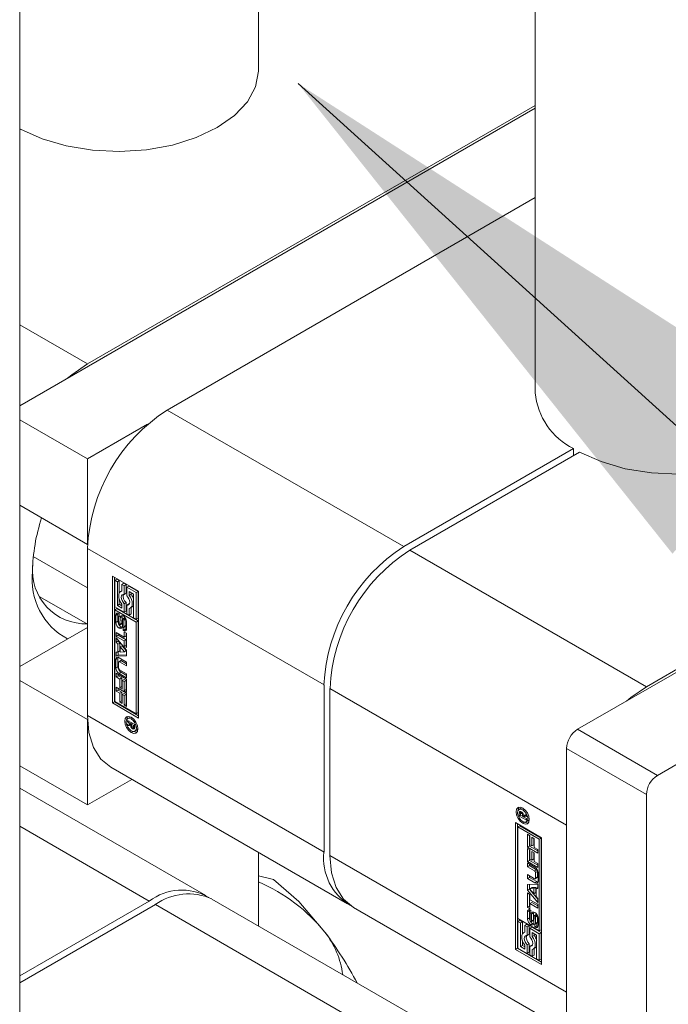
# Model space of a CAD drawing. Header units: millimetres. Extents: x 450 to 25135, y 150 to 17673.
# Tile 18 of 256: x 4057 to 4172, y 2350 to 2524. Entities that reach past the tile are written whole.
import ezdxf

# ---------------------------------------------------------------- set-up
doc = ezdxf.new("R2010")
doc.units = ezdxf.units.MM
doc.linetypes.add('SLD-Continua', pattern=[0])
doc.layers.add('COTAS', color=1, linetype='SLD-Continua')
doc.styles.get("Standard").update_dxf_attribs({"font": 'ARIALN.TTF'})
doc.dimstyles.new('SLDDIMSTYLE0', dxfattribs={"dimtxt": 0.18, "dimasz": 105, "dimexe": 0, "dimexo": 0.0625, "dimgap": 0, "dimtad": 0, "dimtih": 1, "dimtoh": 1, "dimdec": 0, "dimrnd": 1e-09, "dimzin": 0, "dimdsep": 46, "dimtxsty": 'Standard', "dimsah": 1, "dimcen": 0.09, "dimadec": 0, "dimazin": 0, "dimtfac": 105, "dimtdec": 0, "dimtofl": 0, "dimtmove": 0, "dimatfit": 3, "dimfxl": 1, "dimfrac": 2, "dimtolj": 1, "dimtzin": 0, "dimarcsym": 0})

msp = doc.modelspace()

# ---------------------------------------------------------------- linework, layer by layer
at = {"color": 7, "linetype": 'SLD-Continua', "lineweight": 18, "ltscale": 30}
for p, q in [((4148.7, 4921.57), (4148.7, 2458.29)), ((4099.71, 2515.44), (4099.71, 4893.29)), ((4057.41, 2332.77), (4057.41, 4868.87)), ((4099.71, 2363.88), (4099.71, 2376.88))]:
    msp.add_line(p, q, dxfattribs=at)
at = {"layer": 'COTAS', "linetype": 'SLD-Continua', "lineweight": 18, "ltscale": 30}
for p, q in [((4148.7, 2508.66), (4057.41, 2455.96)), ((4148.7, 2509.17), (4069.4, 2463.4)), ((4057.57, 2504.94), (4057.41, 2504.84)), ((4148.7, 2492.85), (4083.55, 2455.23)), ((4069.4, 2463.4), (4057.41, 2470.32)), ((4276.06, 2467.89), (4156.2, 2398.7)), ((4263.86, 2461.36), (4168.4, 2406.25)), ((4290.2, 2459.72), (4170.34, 2390.53)), ((4083.55, 2455.23), (4125.44, 2431.05)), ((4057.41, 2453.48), (4069.4, 2446.56)), ((4069.4, 2446.56), (4080.04, 2452.7)), ((4125.44, 2431.05), (4155.5, 2448.4)), ((4156.56, 2447.79), (4126.5, 2430.43)), ((4155.5, 2447.17), (4155.5, 2448.4)), ((4069.4, 2431.45), (4069.4, 2446.56)), ((4057.41, 2438.38), (4069.4, 2431.45)), ((4069.42, 2431.46), (4069.4, 2431.45)), ((4069.4, 2430.74), (4111.3, 2406.55)), ((4069.4, 2430.74), (4069.4, 2401.14)), ((4168.4, 2406.25), (4126.5, 2430.43)), ((4059.82, 2429.31), (4069.4, 2423.77)), ((4073.82, 2425.84), (4078.47, 2423.16)), ((4073.82, 2403.38), (4073.82, 2425.84)), ((4074.18, 2425.63), (4074.18, 2403.59)), ((4074.62, 2425.28), (4074.26, 2425.08)), ((4074.26, 2425.08), (4074.26, 2420.38)), ((4074.7, 2424.83), (4074.26, 2425.08)), ((4075.05, 2425.03), (4074.62, 2425.28)), ((4075.05, 2425.03), (4074.7, 2424.83)), ((4074.7, 2420.64), (4074.7, 2424.83)), ((4075.05, 2422.83), (4075.05, 2425.03)), ((4075.49, 2423.21), (4075.3, 2423.11)), ((4075.84, 2424.58), (4075.49, 2424.37)), ((4075.49, 2424.37), (4075.49, 2423.17)), ((4075.93, 2424.12), (4075.49, 2424.37)), ((4076.28, 2424.32), (4075.84, 2424.58)), ((4076.28, 2424.32), (4075.93, 2424.12)), ((4075.93, 2422.6), (4075.93, 2424.12)), ((4076.28, 2422.81), (4076.28, 2424.32)), ((4076.72, 2424.07), (4076.36, 2423.87)), ((4076.36, 2423.87), (4076.36, 2422.35)), ((4078.03, 2422.91), (4076.36, 2423.87)), ((4078.38, 2423.11), (4076.72, 2424.07)), ((4076.8, 2423.11), (4077.59, 2422.65)), ((4076.8, 2422.42), (4076.8, 2423.11)), ((4078.38, 2423.11), (4078.03, 2422.91)), ((4078.38, 2418.41), (4078.38, 2423.11)), ((4078.47, 2423.16), (4078.47, 2400.7)), ((4060.99, 2422.16), (4069.4, 2417.3)), ((4075.05, 2420.84), (4075.05, 2421.72)), ((4076.28, 2422.81), (4075.93, 2422.6)), ((4077.15, 2422.62), (4076.8, 2422.42)), ((4077.15, 2422.62), (4077.15, 2422.9)), ((4077.59, 2422.65), (4077.59, 2418.46)), ((4078.03, 2418.21), (4078.03, 2422.91)), ((4074.26, 2420.38), (4075.93, 2419.42)), ((4074.26, 2419.88), (4074.61, 2420.08)), ((4078.03, 2417.7), (4074.26, 2419.88)), ((4074.26, 2419.88), (4074.26, 2403.64)), ((4078.38, 2417.91), (4074.61, 2420.08)), ((4075.05, 2420.84), (4074.7, 2420.64)), ((4075.49, 2420.18), (4074.7, 2420.64)), ((4075.49, 2420.59), (4075.05, 2420.84)), ((4075.49, 2420.87), (4075.49, 2420.18)), ((4076.28, 2421.15), (4075.93, 2420.94)), ((4075.93, 2419.42), (4075.93, 2420.94)), ((4076.28, 2419.63), (4075.93, 2419.42)), ((4076.28, 2419.63), (4076.28, 2421.15)), ((4076.72, 2420.89), (4076.36, 2420.69)), ((4076.36, 2420.69), (4076.36, 2419.17)), ((4076.82, 2420.88), (4076.72, 2420.89)), ((4076.8, 2418.92), (4076.8, 2420.12)), ((4076.99, 2420.18), (4077.34, 2420.39)), ((4077.15, 2419.12), (4077.15, 2420.28)), ((4074.8, 2419.08), (4074.45, 2418.88)), ((4074.45, 2417.62), (4074.45, 2418.88)), ((4074.8, 2417.82), (4074.45, 2417.62)), ((4074.8, 2417.82), (4074.8, 2419.08)), ((4074.92, 2418.51), (4074.92, 2417.43)), ((4075.05, 2418.72), (4074.98, 2418.68)), ((4075.05, 2418.71), (4075.01, 2418.69)), ((4075.05, 2418.67), (4075.04, 2418.68)), ((4075.05, 2418.68), (4075.04, 2418.68)), ((4075.05, 2419.2), (4075.05, 2418.67)), ((4075.17, 2417.28), (4075.19, 2418.45)), ((4075.54, 2418.66), (4075.19, 2418.45)), ((4075.52, 2417.49), (4075.54, 2418.66)), ((4075.62, 2418.11), (4075.6, 2416.94)), ((4076.04, 2418.48), (4075.68, 2418.28)), ((4076.04, 2418.49), (4075.69, 2418.28)), ((4076.09, 2418.48), (4075.74, 2418.27)), ((4076.1, 2418.48), (4075.75, 2418.27)), ((4075.75, 2418.27), (4075.75, 2418.27)), ((4076.15, 2418.4), (4075.81, 2418.2)), ((4076.2, 2418.29), (4075.85, 2418.09)), ((4076.21, 2418.19), (4075.86, 2417.99)), ((4075.86, 2416.91), (4075.86, 2417.99)), ((4076.21, 2417.11), (4076.21, 2418.19)), ((4076.36, 2419.17), (4076.8, 2418.92)), ((4077.15, 2419.12), (4076.8, 2418.92)), ((4077.59, 2418.46), (4078.03, 2418.21)), ((4078.38, 2418.41), (4078.03, 2418.21)), ((4078.38, 2417.91), (4078.03, 2417.7)), ((4078.38, 2401.67), (4078.38, 2417.91)), ((4057.41, 2409.83), (4069.4, 2416.75)), ((4075.02, 2416.62), (4075.38, 2416.83)), ((4075.1, 2417.13), (4075.45, 2417.33)), ((4075.45, 2417.33), (4075.1, 2417.13)), ((4075.49, 2417.38), (4075.14, 2417.18)), ((4075.52, 2417.49), (4075.17, 2417.28)), ((4075.45, 2417.33), (4075.45, 2417.33)), ((4075.74, 2416.21), (4075.74, 2416.74)), ((4076.09, 2416.42), (4075.74, 2416.21)), ((4075.77, 2416.2), (4076.12, 2416.4)), ((4075.8, 2416.74), (4076.15, 2416.94)), ((4076.18, 2416.97), (4075.83, 2416.77)), ((4076.2, 2417.03), (4075.85, 2416.83)), ((4076.21, 2417.11), (4075.86, 2416.91)), ((4076.09, 2416.9), (4076.09, 2416.42)), ((4076.34, 2417.79), (4076.34, 2416.53)), ((4078.03, 2401.46), (4078.03, 2417.7)), ((4074.51, 2415.84), (4075.89, 2415.04)), ((4074.51, 2415.15), (4074.51, 2415.84)), ((4074.86, 2415.36), (4074.51, 2415.15)), ((4075.89, 2414.36), (4074.51, 2415.15)), ((4074.51, 2414.87), (4076.34, 2412.69)), ((4074.51, 2414.13), (4074.51, 2414.87)), ((4074.86, 2414.34), (4074.51, 2414.13)), ((4074.86, 2415.36), (4074.86, 2415.64)), ((4076.24, 2414.56), (4074.86, 2415.36)), ((4074.86, 2414.34), (4074.86, 2414.45)), ((4075.17, 2413.97), (4074.86, 2414.34)), ((4075.89, 2415.98), (4076.34, 2415.72)), ((4075.89, 2415.04), (4075.89, 2415.98)), ((4076.24, 2415.25), (4075.89, 2415.04)), ((4076.24, 2414.56), (4075.89, 2414.36)), ((4075.89, 2413.42), (4075.89, 2414.36)), ((4076.24, 2415.25), (4076.24, 2415.78)), ((4076.24, 2413.62), (4076.24, 2414.56)), ((4076.34, 2415.72), (4076.34, 2413.16)), ((4074.81, 2413.77), (4074.51, 2414.13)), ((4075.17, 2413.97), (4074.81, 2413.77)), ((4074.81, 2412.38), (4074.81, 2413.77)), ((4075.17, 2412.58), (4074.81, 2412.38)), ((4075.17, 2412.58), (4075.17, 2413.97)), ((4075.57, 2413.5), (4075.21, 2413.3)), ((4075.94, 2412.42), (4075.21, 2413.3)), ((4075.21, 2413.3), (4075.21, 2412.39)), ((4076.29, 2412.63), (4075.57, 2413.5)), ((4076.24, 2413.62), (4075.89, 2413.42)), ((4076.34, 2413.16), (4075.89, 2413.42)), ((4076.29, 2412.63), (4075.94, 2412.42)), ((4076.34, 2413.57), (4076.24, 2413.62)), ((4076.34, 2412.69), (4076.34, 2411.69)), ((4074.8, 2411.24), (4074.45, 2411.04)), ((4074.45, 2409.58), (4074.45, 2411.04)), ((4074.51, 2412.36), (4074.81, 2412.38)), ((4074.51, 2411.63), (4074.51, 2412.36)), ((4074.86, 2411.83), (4074.51, 2411.63)), ((4076.34, 2411.69), (4074.51, 2411.63)), ((4074.8, 2409.78), (4074.8, 2411.24)), ((4074.86, 2411.83), (4074.86, 2412.4)), ((4076.34, 2411.89), (4074.86, 2411.83)), ((4075.31, 2410.86), (4074.95, 2410.65)), ((4075.02, 2411.37), (4076.34, 2410.61)), ((4075.44, 2410.84), (4075.08, 2410.64)), ((4075.21, 2412.39), (4075.94, 2412.42)), ((4076.34, 2410.32), (4075.44, 2410.84)), ((4074.8, 2409.78), (4074.45, 2409.58)), ((4074.9, 2410.54), (4074.9, 2409.56)), ((4076.34, 2409.92), (4075.08, 2410.64)), ((4075.08, 2409.25), (4076.34, 2408.53)), ((4076.34, 2410.61), (4076.34, 2409.92)), ((4057.41, 2407.35), (4069.4, 2400.42)), ((4074.51, 2408.65), (4076.34, 2407.59)), ((4074.51, 2407.97), (4074.51, 2408.65)), ((4074.86, 2408.17), (4074.51, 2407.97)), ((4075.13, 2407.61), (4074.51, 2407.97)), ((4074.86, 2408.17), (4074.86, 2408.45)), ((4075.48, 2407.81), (4074.86, 2408.17)), ((4075.37, 2408.8), (4075.02, 2408.6)), ((4076.34, 2407.84), (4075.02, 2408.6)), ((4075.48, 2407.81), (4075.13, 2407.61)), ((4075.13, 2406.06), (4075.13, 2407.61)), ((4076.34, 2408.24), (4075.37, 2408.8)), ((4075.48, 2406.26), (4075.48, 2407.81)), ((4075.93, 2407.55), (4075.58, 2407.35)), ((4075.89, 2407.17), (4075.58, 2407.35)), ((4075.58, 2407.35), (4075.58, 2405.8)), ((4076.24, 2407.37), (4075.89, 2407.17)), ((4076.24, 2407.37), (4075.93, 2407.55)), ((4076.24, 2405.75), (4076.24, 2407.37)), ((4076.34, 2408.53), (4076.34, 2407.84)), ((4076.34, 2407.59), (4076.34, 2405.29)), ((4074.51, 2406.14), (4076.34, 2405.08)), ((4074.51, 2405.46), (4074.51, 2406.14)), ((4074.86, 2405.66), (4074.51, 2405.46)), ((4074.86, 2405.66), (4074.86, 2405.93)), ((4075.48, 2405.3), (4074.86, 2405.66)), ((4075.48, 2406.26), (4075.13, 2406.06)), ((4075.58, 2405.8), (4075.13, 2406.06)), ((4075.58, 2406.21), (4075.48, 2406.26)), ((4075.89, 2405.54), (4075.89, 2407.17)), ((4076.24, 2405.75), (4075.89, 2405.54)), ((4076.34, 2405.69), (4076.24, 2405.75)), ((4111.3, 2376.95), (4111.3, 2406.55)), ((4154.26, 2381.75), (4112.36, 2405.94)), ((4112.36, 2405.94), (4112.36, 2376.34)), ((4075.13, 2405.1), (4074.51, 2405.46)), ((4075.48, 2405.3), (4075.13, 2405.1)), ((4075.13, 2403.55), (4075.13, 2405.1)), ((4075.48, 2403.75), (4075.48, 2405.3)), ((4075.93, 2405.04), (4075.58, 2404.84)), ((4075.89, 2404.66), (4075.58, 2404.84)), ((4075.58, 2404.84), (4075.58, 2403.29)), ((4076.34, 2405.29), (4075.89, 2405.54)), ((4076.24, 2404.86), (4075.89, 2404.66)), ((4075.89, 2403.03), (4075.89, 2404.66)), ((4076.24, 2404.86), (4075.93, 2405.04)), ((4076.24, 2403.24), (4076.24, 2404.86)), ((4076.34, 2405.08), (4076.34, 2402.77)), ((4074.18, 2403.59), (4073.82, 2403.38)), ((4078.47, 2400.7), (4073.82, 2403.38)), ((4074.18, 2403.59), (4078.47, 2401.11)), ((4074.26, 2403.64), (4078.03, 2401.46)), ((4075.48, 2403.75), (4075.13, 2403.55)), ((4075.58, 2403.29), (4075.13, 2403.55)), ((4075.58, 2403.7), (4075.48, 2403.75)), ((4076.24, 2403.24), (4075.89, 2403.03)), ((4076.34, 2402.77), (4075.89, 2403.03)), ((4076.34, 2403.18), (4076.24, 2403.24)), ((4069.4, 2401.14), (4111.3, 2376.95)), ((4069.4, 2400.42), (4069.42, 2400.43)), ((4069.4, 2385.32), (4069.4, 2400.42)), ((4076.89, 2400.79), (4076.53, 2400.59)), ((4077.14, 2400.85), (4076.89, 2400.79)), ((4077.17, 2400.53), (4077.41, 2400.67)), ((4078.03, 2401.46), (4078.38, 2401.67)), ((4076.52, 2400.29), (4077.79, 2399.56)), ((4076.52, 2400), (4076.52, 2400.29)), ((4076.77, 2400.15), (4076.52, 2400)), ((4077.11, 2399.66), (4076.52, 2400)), ((4076.52, 2399.62), (4077.11, 2399.66)), ((4076.52, 2399.29), (4076.52, 2399.62)), ((4076.88, 2399.49), (4076.52, 2399.29)), ((4077.01, 2399.37), (4076.52, 2399.29)), ((4076.88, 2399.49), (4076.88, 2399.65)), ((4077.17, 2399.54), (4076.88, 2399.49)), ((4077.18, 2399.46), (4077.01, 2399.37)), ((4077.36, 2399.81), (4077.11, 2399.66)), ((4077.42, 2399.77), (4077.17, 2399.63)), ((4077.58, 2399.39), (4077.17, 2399.63)), ((4077.17, 2399.63), (4077.17, 2399.56)), ((4077.39, 2399.09), (4077.19, 2398.98)), ((4077.38, 2398.81), (4077.73, 2399.02)), ((4077.74, 2399.01), (4077.38, 2398.81)), ((4077.41, 2398.79), (4077.77, 2399)), ((4077.52, 2399.07), (4077.79, 2399.22)), ((4077.79, 2399.23), (4077.55, 2399.1)), ((4077.79, 2399.51), (4077.58, 2399.39)), ((4077.79, 2399.4), (4077.58, 2399.29)), ((4077.58, 2399.29), (4077.58, 2399.39)), ((4077.79, 2399.37), (4077.58, 2399.25)), ((4077.79, 2399.33), (4077.58, 2399.21)), ((4077.58, 2399.25), (4077.58, 2399.29)), ((4077.58, 2399.21), (4077.58, 2399.25)), ((4077.68, 2398.78), (4077.66, 2398.76)), ((4077.77, 2399), (4077.78, 2398.99)), ((4077.79, 2399.56), (4077.79, 2399.08)), ((4170.34, 2390.53), (4156.2, 2398.7)), ((4077.17, 2398.13), (4077.5, 2398.32)), ((4077.81, 2398.37), (4078.17, 2398.58)), ((4168.4, 2387.16), (4154.26, 2395.33)), ((4154.26, 2395.33), (4154.26, 2338.58)), ((4057.41, 2392.24), (4069.4, 2385.32)), ((4073.55, 2391.98), (4115.44, 2367.79)), ((4090.36, 2369.27), (4057.41, 2388.3)), ((4077.25, 2389.84), (4069.4, 2385.32)), ((4168.4, 2387.16), (4168.4, 2330.41)), ((4146.2, 2384.72), (4145.85, 2384.52)), ((4146.45, 2384.78), (4146.2, 2384.72)), ((4146.22, 2384.02), (4145.87, 2383.81)), ((4145.87, 2383.33), (4145.87, 2383.81)), ((4146.12, 2383.48), (4145.87, 2383.33)), ((4147.14, 2382.6), (4145.87, 2383.33)), ((4146.15, 2384.14), (4145.9, 2384)), ((4146.08, 2383.68), (4146.08, 2383.64)), ((4146.08, 2383.64), (4146.08, 2383.6)), ((4146.08, 2383.6), (4146.08, 2383.5)), ((4146.08, 2383.5), (4146.49, 2383.26)), ((4146.41, 2383.98), (4146.14, 2383.82)), ((4146.43, 2383.96), (4146.21, 2383.83)), ((4146.22, 2383.87), (4146.22, 2384.02)), ((4146.47, 2383.91), (4146.27, 2383.8)), ((4146.48, 2383.89), (4146.29, 2383.78)), ((4146.59, 2383.72), (4146.43, 2383.63)), ((4146.73, 2384.59), (4146.49, 2384.46)), ((4146.84, 2383.53), (4146.49, 2383.33)), ((4146.84, 2383.46), (4146.49, 2383.26)), ((4146.49, 2383.26), (4146.49, 2383.33)), ((4146.9, 2383.43), (4146.55, 2383.23)), ((4147.14, 2383.27), (4146.55, 2383.23)), ((4146.55, 2383.23), (4147.14, 2382.89)), ((4146.65, 2383.29), (4146.6, 2383.32)), ((4146.65, 2383.52), (4147.14, 2383.6)), ((4146.84, 2383.53), (4146.84, 2383.56)), ((4146.84, 2383.46), (4146.84, 2383.53)), ((4147.14, 2383.45), (4146.9, 2383.43)), ((4147.14, 2383.6), (4147.14, 2383.27)), ((4057.41, 2381.54), (4080.36, 2368.28)), ((4145.2, 2382.19), (4149.84, 2379.51)), ((4145.2, 2359.73), (4145.2, 2382.19)), ((4145.55, 2381.98), (4145.55, 2359.94)), ((4145.63, 2381.43), (4145.99, 2381.63)), ((4145.63, 2381.43), (4145.63, 2365.19)), ((4149.4, 2379.25), (4145.63, 2381.43)), ((4149.75, 2379.46), (4145.99, 2381.63)), ((4146.81, 2382.25), (4146.49, 2382.06)), ((4147.13, 2382.3), (4147.48, 2382.5)), ((4147.14, 2382.89), (4147.14, 2382.6)), ((4154.26, 2352.15), (4154.26, 2381.75)), ((4147.32, 2380.12), (4147.77, 2379.86)), ((4147.32, 2377.81), (4147.32, 2380.12)), ((4147.68, 2378.01), (4147.68, 2379.91)), ((4147.77, 2379.86), (4147.77, 2378.23)), ((4148.08, 2379.6), (4148.53, 2379.34)), ((4148.08, 2378.05), (4148.08, 2379.6)), ((4149.75, 2379.46), (4149.4, 2379.25)), ((4149.75, 2363.22), (4149.75, 2379.46)), ((4149.84, 2379.51), (4149.84, 2357.05)), ((4147.68, 2378.01), (4147.32, 2377.81)), ((4149.15, 2376.75), (4147.32, 2377.81)), ((4149.15, 2377.16), (4147.68, 2378.01)), ((4147.77, 2378.23), (4148.08, 2378.05)), ((4148.44, 2378.26), (4148.08, 2378.05)), ((4148.44, 2378.26), (4148.44, 2379.4)), ((4148.53, 2379.34), (4148.53, 2377.79)), ((4148.53, 2377.79), (4149.15, 2377.44)), ((4149.4, 2363.01), (4149.4, 2379.25)), ((4154.26, 2352.15), (4112.36, 2376.34)), ((4147.32, 2377.61), (4147.77, 2377.35)), ((4147.32, 2375.3), (4147.32, 2377.61)), ((4147.68, 2375.5), (4147.68, 2377.4)), ((4147.77, 2377.35), (4147.77, 2375.72)), ((4148.08, 2377.09), (4148.53, 2376.83)), ((4148.08, 2375.54), (4148.08, 2377.09)), ((4148.44, 2375.75), (4148.44, 2376.88)), ((4148.53, 2376.83), (4148.53, 2375.28)), ((4149.15, 2377.44), (4149.15, 2376.75)), ((4147.68, 2375.5), (4147.32, 2375.3)), ((4149.15, 2374.24), (4147.32, 2375.3)), ((4147.32, 2375.05), (4148.64, 2374.29)), ((4147.32, 2374.36), (4147.32, 2375.05)), ((4147.68, 2374.57), (4147.32, 2374.36)), ((4148.58, 2373.64), (4147.32, 2374.36)), ((4149.15, 2374.65), (4147.68, 2375.5)), ((4147.68, 2374.57), (4147.68, 2374.85)), ((4148.93, 2373.84), (4147.68, 2374.57)), ((4147.77, 2375.72), (4148.08, 2375.54)), ((4148.44, 2375.75), (4148.08, 2375.54)), ((4148.53, 2375.28), (4149.15, 2374.92)), ((4149.15, 2374.92), (4149.15, 2374.24)), ((4099.71, 2372.79), (4102.36, 2372.11)), ((4147.32, 2372.97), (4148.58, 2372.25)), ((4147.32, 2372.29), (4147.32, 2372.97)), ((4147.68, 2372.49), (4147.32, 2372.29)), ((4147.68, 2372.49), (4147.68, 2372.77)), ((4149, 2371.73), (4147.68, 2372.49)), ((4148.93, 2373.84), (4148.58, 2373.64)), ((4149.11, 2373.53), (4148.76, 2373.33)), ((4148.76, 2372.35), (4148.76, 2373.33)), ((4149.11, 2372.56), (4148.76, 2372.35)), ((4149.11, 2372.56), (4149.11, 2373.53)), ((4149.21, 2373.31), (4149.21, 2371.85)), ((4148.64, 2371.52), (4147.32, 2372.29)), ((4147.32, 2371.2), (4149.15, 2371.26)), ((4147.32, 2370.2), (4147.32, 2371.2)), ((4147.68, 2370.4), (4147.68, 2371.21)), ((4149, 2371.73), (4148.64, 2371.52)), ((4148.71, 2372.24), (4149.06, 2372.44)), ((4149.15, 2371.26), (4149.15, 2370.53)), ((4147.68, 2370.4), (4147.32, 2370.2)), ((4149.15, 2368.02), (4147.32, 2370.2)), ((4147.32, 2369.73), (4147.77, 2369.47)), ((4147.32, 2367.17), (4147.32, 2369.73)), ((4149.15, 2368.64), (4147.68, 2370.4)), ((4147.68, 2367.37), (4147.68, 2369.53)), ((4148.08, 2370.67), (4147.72, 2370.47)), ((4148.45, 2370.5), (4147.72, 2370.47)), ((4147.72, 2370.47), (4148.45, 2369.59)), ((4147.77, 2369.47), (4147.77, 2368.54)), ((4148.8, 2370.71), (4148.08, 2370.67)), ((4148.8, 2370.71), (4148.45, 2370.5)), ((4148.45, 2369.59), (4148.45, 2370.5)), ((4148.8, 2369.8), (4148.45, 2369.59)), ((4148.8, 2369.8), (4148.8, 2370.71)), ((4149.15, 2370.69), (4148.85, 2370.51)), ((4149.15, 2370.53), (4148.85, 2370.51)), ((4148.85, 2370.51), (4148.85, 2369.12)), ((4148.85, 2369.12), (4149.15, 2368.76)), ((4057.41, 2355.03), (4080.36, 2368.28)), ((4081.43, 2367.67), (4057.41, 2353.81)), ((4133.93, 2337.36), (4081.43, 2367.67)), ((4140.23, 2340.49), (4091.42, 2368.66)), ((4147.68, 2367.37), (4147.32, 2367.17)), ((4147.77, 2367.32), (4147.68, 2367.37)), ((4147.77, 2368.54), (4149.15, 2367.74)), ((4148.12, 2368.05), (4147.77, 2367.85)), ((4147.77, 2367.85), (4147.77, 2366.91)), ((4149.15, 2367.05), (4147.77, 2367.85)), ((4149.15, 2367.46), (4148.12, 2368.05)), ((4149.15, 2368.76), (4149.15, 2368.02)), ((4149.15, 2367.74), (4149.15, 2367.05)), ((4116.5, 2367.18), (4154.26, 2345.39)), ((4147.77, 2366.91), (4147.32, 2367.17)), ((4147.67, 2366.57), (4147.32, 2366.36)), ((4147.32, 2365.1), (4147.32, 2366.36)), ((4147.67, 2365.3), (4147.67, 2366.57)), ((4147.8, 2365.99), (4147.8, 2364.9)), ((4147.92, 2366.19), (4147.86, 2366.15)), ((4147.92, 2366.19), (4147.88, 2366.16)), ((4147.92, 2366.68), (4147.92, 2366.15)), ((4148.04, 2364.78), (4148.06, 2365.95)), ((4148.42, 2366.16), (4148.06, 2365.95)), ((4148.39, 2364.98), (4148.42, 2366.16)), ((4148.5, 2365.61), (4148.47, 2364.44)), ((4148.92, 2365.97), (4148.56, 2365.76)), ((4148.62, 2365.76), (4148.97, 2365.96)), ((4149.01, 2365.9), (4148.67, 2365.71)), ((4149.07, 2365.8), (4148.72, 2365.6)), ((4149.09, 2365.66), (4148.74, 2365.46)), ((4149.09, 2364.58), (4149.09, 2365.66)), ((4145.63, 2365.19), (4149.4, 2363.01)), ((4145.99, 2364.89), (4145.63, 2364.68)), ((4146.07, 2364.43), (4145.63, 2364.68)), ((4145.63, 2364.68), (4145.63, 2359.98)), ((4146.43, 2364.63), (4145.99, 2364.89)), ((4146.43, 2364.63), (4146.07, 2364.43)), ((4146.07, 2360.24), (4146.07, 2364.43)), ((4146.43, 2362.43), (4146.43, 2364.63)), ((4147.21, 2364.18), (4146.86, 2363.97)), ((4146.86, 2363.97), (4146.86, 2362.78)), ((4147.3, 2363.72), (4146.86, 2363.97)), ((4147.65, 2363.92), (4147.21, 2364.18)), ((4147.65, 2363.92), (4147.3, 2363.72)), ((4147.67, 2365.3), (4147.32, 2365.1)), ((4147.65, 2362.41), (4147.65, 2363.92)), ((4148.25, 2364.31), (4147.9, 2364.1)), ((4147.92, 2364.62), (4147.92, 2364.62)), ((4147.98, 2364.61), (4148.33, 2364.82)), ((4148.37, 2364.85), (4148.01, 2364.65)), ((4148.39, 2364.92), (4148.03, 2364.71)), ((4148.39, 2364.98), (4148.04, 2364.78)), ((4148.61, 2364.22), (4148.62, 2364.21)), ((4148.61, 2363.69), (4148.61, 2364.22)), ((4148.97, 2363.9), (4148.61, 2363.69)), ((4148.99, 2363.88), (4148.64, 2363.68)), ((4148.68, 2364.21), (4149.03, 2364.41)), ((4149.05, 2364.43), (4148.69, 2364.22)), ((4149.08, 2364.49), (4148.73, 2364.29)), ((4148.74, 2364.38), (4148.74, 2365.46)), ((4149.09, 2364.58), (4148.74, 2364.38)), ((4148.97, 2363.9), (4148.97, 2364.38)), ((4149.21, 2365.27), (4149.21, 2364.01)), ((4146.86, 2362.81), (4146.67, 2362.71)), ((4147.3, 2362.2), (4147.3, 2363.72)), ((4147.65, 2362.41), (4147.3, 2362.2)), ((4148.09, 2363.67), (4147.74, 2363.47)), ((4147.74, 2363.47), (4147.74, 2361.95)), ((4149.4, 2362.51), (4147.74, 2363.47)), ((4149.75, 2362.71), (4148.09, 2363.67)), ((4148.17, 2362.02), (4148.17, 2362.71)), ((4148.17, 2362.71), (4148.96, 2362.25)), ((4148.53, 2362.22), (4148.17, 2362.02)), ((4148.53, 2362.22), (4148.53, 2362.51)), ((4148.96, 2362.25), (4148.96, 2358.06)), ((4149.4, 2363.01), (4149.75, 2363.22)), ((4149.75, 2362.71), (4149.4, 2362.51)), ((4149.4, 2357.81), (4149.4, 2362.51)), ((4149.75, 2358.01), (4149.75, 2362.71)), ((4146.43, 2360.44), (4146.07, 2360.24)), ((4146.43, 2360.44), (4146.43, 2361.32)), ((4146.86, 2360.19), (4146.43, 2360.44)), ((4146.86, 2360.47), (4146.86, 2359.78)), ((4147.65, 2360.75), (4147.3, 2360.54)), ((4147.3, 2359.02), (4147.3, 2360.54)), ((4147.65, 2359.23), (4147.65, 2360.75)), ((4148.09, 2360.49), (4147.74, 2360.29)), ((4147.74, 2360.29), (4147.74, 2358.77)), ((4148.19, 2360.48), (4148.09, 2360.49)), ((4145.55, 2359.94), (4145.2, 2359.73)), ((4149.84, 2357.05), (4145.2, 2359.73)), ((4149.84, 2357.46), (4145.55, 2359.94)), ((4145.63, 2359.98), (4147.3, 2359.02)), ((4146.86, 2359.78), (4146.07, 2360.24)), ((4147.65, 2359.23), (4147.3, 2359.02)), ((4147.74, 2358.77), (4148.17, 2358.52)), ((4148.17, 2358.52), (4148.17, 2359.72)), ((4148.53, 2358.72), (4148.17, 2358.52)), ((4148.36, 2359.78), (4148.71, 2359.99)), ((4148.53, 2358.72), (4148.53, 2359.88)), ((4148.96, 2358.06), (4149.4, 2357.81)), ((4149.75, 2358.01), (4149.4, 2357.81))]:
    msp.add_line(p, q, dxfattribs=at)
at = {"layer": 'COTAS', "linetype": 'SLD-Continua', "lineweight": 18, "ltscale": 30, "flags": 128}
for points in [[(4099.71, 2515.44), (4099.7, 2515.23), (4099.17, 2512.47), (4097.73, 2509.82), (4095.44, 2507.38), (4092.39, 2505.24), (4088.67, 2503.47), (4084.45, 2502.15), (4079.86, 2501.32), (4075.08, 2501.01), (4070.29, 2501.24), (4065.66, 2501.99), (4061.37, 2503.24), (4057.57, 2504.94)], [(4065.9, 2460.86), (4066.65, 2461.49), (4069.4, 2463.4)], [(4198.7, 2458.29), (4198.7, 2458.08), (4198.17, 2455.32), (4196.73, 2452.67), (4194.44, 2450.23), (4191.38, 2448.09), (4187.67, 2446.32), (4183.44, 2445), (4178.86, 2444.17), (4174.08, 2443.86), (4169.29, 2444.09), (4164.66, 2444.84), (4160.36, 2446.09), (4156.56, 2447.79)], [(4075.49, 2423.17), (4075.26, 2423.08), (4075.09, 2422.9), (4074.99, 2422.65), (4074.95, 2422.33), (4074.99, 2421.98), (4075.09, 2421.6), (4075.26, 2421.22), (4075.49, 2420.87)], [(4075.93, 2420.94), (4075.71, 2421.19), (4075.54, 2421.48), (4075.43, 2421.78), (4075.39, 2422.08), (4075.43, 2422.33), (4075.54, 2422.51), (4075.71, 2422.6), (4075.93, 2422.6)], [(4076.36, 2422.35), (4076.58, 2422.1), (4076.75, 2421.81), (4076.86, 2421.5), (4076.9, 2421.21), (4076.86, 2420.96), (4076.75, 2420.78), (4076.58, 2420.69), (4076.36, 2420.69)], [(4076.8, 2420.12), (4077.02, 2420.21), (4077.19, 2420.38), (4077.3, 2420.64), (4077.34, 2420.96), (4077.3, 2421.31), (4077.19, 2421.69), (4077.02, 2422.07), (4076.8, 2422.42)], [(4074.83, 2419.28), (4074.81, 2419.21), (4074.8, 2419.08)], [(4075.02, 2419.21), (4075.03, 2419.21), (4075.03, 2419.21), (4075.03, 2419.21), (4075.04, 2419.2), (4075.04, 2419.2), (4075.04, 2419.2), (4075.04, 2419.2), (4075.05, 2419.2)], [(4075.58, 2418.86), (4075.55, 2418.78), (4075.54, 2418.66)], [(4075.74, 2418.27), (4075.74, 2418.27), (4075.74, 2418.27), (4075.74, 2418.27), (4075.74, 2418.27), (4075.74, 2418.27), (4075.75, 2418.27), (4075.75, 2418.27)], [(4076.04, 2418.49), (4076.04, 2418.48), (4076.04, 2418.48)], [(4076.2, 2418.29), (4076.2, 2418.31), (4076.19, 2418.32)], [(4075.38, 2416.83), (4075.49, 2416.77), (4075.57, 2416.75)], [(4076.12, 2416.4), (4076.23, 2416.35), (4076.31, 2416.33)], [(4074.83, 2411.44), (4074.82, 2411.37), (4074.8, 2411.24)], [(4164.89, 2403.71), (4165.64, 2404.34), (4168.4, 2406.25)], [(4069.4, 2401.14), (4069.68, 2398.11), (4070.48, 2395.51), (4071.79, 2393.44), (4073.55, 2391.98), (4073.55, 2391.98)], [(4077.17, 2398.13), (4076.73, 2398.49), (4076.35, 2399), (4076.09, 2399.59), (4076, 2400.16), (4076.09, 2400.62), (4076.35, 2400.91), (4076.73, 2400.99), (4077.17, 2400.83)], [(4077.17, 2400.53), (4076.83, 2400.65), (4076.53, 2400.59), (4076.34, 2400.36), (4076.27, 2400), (4076.34, 2399.56), (4076.53, 2399.11), (4076.83, 2398.71), (4077.17, 2398.43)], [(4076.36, 2400.4), (4076.45, 2400.83), (4076.54, 2400.98)], [(4077.17, 2400.83), (4077.62, 2400.47), (4078, 2399.96), (4078.26, 2399.37), (4078.34, 2398.81), (4078.26, 2398.34), (4078, 2398.05), (4077.62, 2397.97), (4077.17, 2398.13)], [(4077.17, 2398.43), (4077.52, 2398.31), (4077.81, 2398.37), (4078.01, 2398.6), (4078.08, 2398.96), (4078.01, 2399.4), (4077.81, 2399.85), (4077.52, 2400.25), (4077.17, 2400.53)], [(4078.34, 2398.76), (4078.17, 2398.58), (4078.17, 2398.58)], [(4078.16, 2398.18), (4077.98, 2398.18), (4077.57, 2398.31)], [(4146.49, 2382.06), (4146.04, 2382.42), (4145.66, 2382.93), (4145.41, 2383.52), (4145.32, 2384.09), (4145.41, 2384.55), (4145.66, 2384.84), (4146.04, 2384.92), (4146.49, 2384.76)], [(4145.67, 2384.33), (4145.76, 2384.76), (4145.85, 2384.91)], [(4146.49, 2384.76), (4146.94, 2384.4), (4147.31, 2383.89), (4147.57, 2383.3), (4147.66, 2382.73), (4147.57, 2382.27), (4147.31, 2381.98), (4146.94, 2381.9), (4146.49, 2382.06)], [(4146.49, 2384.46), (4146.14, 2384.58), (4145.85, 2384.52), (4145.65, 2384.29), (4145.58, 2383.93), (4145.65, 2383.49), (4145.85, 2383.04), (4146.14, 2382.64), (4146.49, 2382.36)], [(4146.49, 2382.36), (4146.83, 2382.24), (4147.13, 2382.3), (4147.32, 2382.53), (4147.39, 2382.89), (4147.32, 2383.33), (4147.13, 2383.78), (4146.83, 2384.18), (4146.49, 2384.46)], [(4147.47, 2382.11), (4147.29, 2382.11), (4146.88, 2382.24)], [(4147.66, 2382.69), (4147.48, 2382.5), (4147.48, 2382.5)], [(4112.36, 2376.34), (4112.63, 2373.31), (4113.44, 2370.71), (4114.74, 2368.64), (4116.5, 2367.18), (4116.5, 2367.18)], [(4102.36, 2372.11), (4106.82, 2368.22), (4111.47, 2362.77)], [(4149, 2371.73), (4149.11, 2371.68), (4149.18, 2371.66)], [(4147.71, 2366.77), (4147.69, 2366.69), (4147.67, 2366.57)], [(4148.45, 2366.34), (4148.43, 2366.28), (4148.42, 2366.16)], [(4147.92, 2364.62), (4147.92, 2364.62), (4147.92, 2364.62), (4147.92, 2364.62), (4147.92, 2364.62), (4147.92, 2364.62), (4147.92, 2364.62), (4147.92, 2364.62)], [(4148.25, 2364.31), (4148.36, 2364.25), (4148.44, 2364.23)], [(4148.97, 2363.9), (4148.97, 2363.9), (4148.97, 2363.9), (4148.98, 2363.89), (4148.98, 2363.89), (4148.98, 2363.89), (4148.99, 2363.89), (4148.99, 2363.89), (4148.99, 2363.88)], [(4148.99, 2363.88), (4149.1, 2363.83), (4149.18, 2363.81)], [(4146.86, 2362.78), (4146.64, 2362.68), (4146.47, 2362.51), (4146.36, 2362.25), (4146.32, 2361.93), (4146.36, 2361.58), (4146.47, 2361.2), (4146.64, 2360.82), (4146.86, 2360.47)], [(4147.3, 2360.54), (4147.08, 2360.79), (4146.91, 2361.08), (4146.8, 2361.39), (4146.77, 2361.68), (4146.8, 2361.93), (4146.91, 2362.11), (4147.08, 2362.2), (4147.3, 2362.2)], [(4148.64, 2363.68), (4148.64, 2363.68), (4148.63, 2363.68), (4148.63, 2363.69), (4148.63, 2363.69), (4148.62, 2363.69), (4148.62, 2363.69), (4148.62, 2363.69), (4148.61, 2363.69)], [(4147.74, 2361.95), (4147.95, 2361.7), (4148.12, 2361.41), (4148.23, 2361.11), (4148.27, 2360.81), (4148.23, 2360.56), (4148.12, 2360.38), (4147.95, 2360.29), (4147.74, 2360.29)], [(4148.17, 2359.72), (4148.4, 2359.81), (4148.57, 2359.99), (4148.67, 2360.24), (4148.71, 2360.56), (4148.67, 2360.91), (4148.57, 2361.29), (4148.4, 2361.67), (4148.17, 2362.02)]]:
    msp.add_lwpolyline(points, dxfattribs=at)
at = {"layer": 'COTAS', "linetype": 'SLD-Continua', "lineweight": 18, "ltscale": 900}
for centre, radius, start, end in [((4160.89, 2459.39), 12.24, 185.1285, 243.8698), ((4100.11, 2429.34), 30.73, 122.6042, 177.3958), ((4091.63, 2426.06), 31.96, 161.6406, 178.9413), ((4142, 2405.15), 30.74, 122.6049, 177.3951), ((4143.06, 2404.54), 30.73, 122.6042, 177.3958), ((4071.54, 2425.22), 11.94, 173.1214, 241.6667), ((4069.08, 2426.8), 9.42, 174.4178, 271.9591), ((4077.1, 2422.21), 1.35, 162.4804, 232.1866), ((4074.89, 2420.92), 2.83, 17.6058, 36.8767), ((4077.02, 2420.93), 0.627, 300.7699, 335.0496), ((4074.8, 2418.94), 0.355, 50.8302, 189.1828), ((4075.96, 2417.86), 1.16, 181.9022, 208.3139), ((4075.29, 2418.52), 0.371, 166.5737, 180.3649), ((4075.08, 2418.57), 0.155, 139.8886, 167.5995), ((4075.01, 2418.63), 0.057, 94.5062, 139.3269), ((4075.01, 2418.62), 0.0658, 59.2774, 90.2975), ((4075.54, 2418.51), 0.355, 50.8321, 189.581), ((4076.04, 2418.11), 0.413, 170.4645, 179.1466), ((4075.86, 2418.14), 0.238, 153.5844, 170.3252), ((4075.73, 2418.2), 0.0868, 115.1606, 153.1292), ((4075.71, 2418.23), 0.0573, 54.6946, 110.6616), ((4075.65, 2418.13), 0.168, 24.2987, 57.3683), ((4075.09, 2417.73), 1.25, 2.616, 57.3602), ((4075.42, 2418), 0.436, 11.3274, 26.7428), ((4075.34, 2417.98), 0.519, 0.5876, 12.1648), ((4076.06, 2418.43), 0.0567, 58.8617, 110.8117), ((4075.7, 2418.19), 0.511, 0.3352, 12.0928), ((4075.7, 2417.67), 1.25, 182.6037, 237.413), ((4075.47, 2417.44), 0.548, 180.8515, 195.648), ((4075.31, 2417.39), 0.376, 194.9196, 213.7385), ((4075.13, 2417.27), 0.156, 213.0359, 238.035), ((4075.25, 2416.89), 0.353, 230.4497, 7.1536), ((4075.07, 2417.18), 0.0553, 234.2499, 298.1608), ((4075.97, 2417.79), 1.13, 215.5677, 238.2289), ((4075.04, 2417.22), 0.114, 304.1598, 336.229), ((4074.85, 2417.3), 0.319, 337.3515, 356.8722), ((4075.39, 2417.43), 0.109, 303.4787, 336.9101), ((4075.21, 2417.5), 0.31, 337.0591, 357.1645), ((4075.77, 2416.8), 0.0656, 237.2173, 277.8066), ((4076.15, 2416.87), 0.771, 237.6839, 240.2168), ((4075.99, 2416.47), 0.355, 230.7851, 9.209), ((4075.77, 2416.8), 0.0665, 281.8256, 332.9851), ((4075.67, 2416.86), 0.179, 328.8719, 350.3753), ((4075.47, 2416.9), 0.392, 348.8137, 0.2017), ((4076.56, 2417.16), 0.88, 237.4086, 239.6377), ((4076.13, 2416.99), 0.0586, 297.8011, 335.399), ((4076.03, 2417.06), 0.174, 328.5594, 350.6877), ((4075.85, 2417.11), 0.365, 348.3879, 0.5853), ((4074.8, 2411.1), 0.349, 50.7752, 189.2073), ((4075.36, 2410.74), 0.129, 54.4045, 114.1744), ((4075.68, 2409.63), 1.23, 182.6103, 237.4073), ((4076.03, 2409.84), 1.23, 182.5973, 237.3941), ((4075.01, 2410.55), 0.112, 50.7226, 189.2733), ((4075.29, 2409.58), 0.392, 182.4812, 237.5229), ((4077.84, 2399.51), 0.839, 189.795, 219.4159), ((4077.92, 2399.56), 0.751, 179.8019, 203.2785), ((4077.74, 2399.4), 0.692, 218.1863, 239.0445), ((4077.59, 2399.43), 0.394, 205.4274, 236.0956), ((4077.59, 2399.44), 0.398, 236.6746, 240.2017), ((4077.4, 2398.84), 0.0367, 234.9447, 244.1243), ((4077.6, 2399.13), 0.388, 235.8367, 240.6015), ((4077.55, 2399.36), 0.312, 239.4679, 252.5584), ((4077.56, 2399.01), 0.263, 234.828, 290.9049), ((4077.48, 2399.13), 0.0775, 246.2538, 329.9899), ((4077.26, 2399.23), 0.319, 334.7616, 356.4756), ((4078.05, 2399.56), 0.632, 224.731, 239.4635), ((4077.56, 2398.95), 0.21, 297.025, 345.5936), ((4077.74, 2399.03), 0.0186, 233.2202, 250.9853), ((4077.96, 2399.33), 0.388, 235.8367, 240.6015), ((4077.15, 2399.07), 0.636, 343.6784, 0.2718), ((4158.48, 2395.14), 4.23, 122.6096, 177.3921), ((4172.62, 2386.97), 4.23, 122.6034, 177.4014), ((4146.52, 2383.81), 0.65, 163.8538, 180.0964), ((4146.1, 2383.94), 0.21, 117.025, 165.5936), ((4146.1, 2383.88), 0.263, 54.8214, 110.9114), ((4146.4, 2383.66), 0.318, 154.7267, 176.4396), ((4146.18, 2383.76), 0.0775, 66.2564, 149.9873), ((4146.11, 2383.53), 0.312, 59.4679, 72.5584), ((4146.98, 2384.01), 0.754, 172.4158, 179.4393), ((4146.06, 2383.76), 0.388, 55.8367, 60.6015), ((4146.08, 2383.45), 0.398, 56.6746, 60.2017), ((4145.92, 2383.48), 0.702, 38.2742, 58.8544), ((4146.29, 2384.1), 0.0222, 234.6713, 249.5341), ((4146.07, 2383.46), 0.394, 25.4274, 56.0956), ((4145.74, 2383.33), 0.751, 359.8019, 23.2785), ((4145.82, 2383.38), 0.839, 9.795, 39.4159), ((4120.88, 2375.83), 9.65, 173.296, 239.5225), ((4147.98, 2373.26), 1.23, 2.6103, 57.4073), ((4148.37, 2373.31), 0.393, 2.5401, 57.4169), ((4148.72, 2373.51), 0.394, 2.617, 57.3871), ((4148.98, 2372.55), 0.13, 306.08, 5.2953), ((4087.65, 2343.58), 30.59, 38.8576, 66.7764), ((4148.65, 2372.34), 0.112, 230.7226, 9.2733), ((4148.87, 2371.79), 0.349, 230.7752, 9.2073), ((4086.11, 2360.85), 9.4, 59.4852, 127.6925), ((4087.28, 2359.5), 10.06, 65.6921, 125.6205), ((4147.67, 2366.42), 0.355, 50.7797, 189.1887), ((4148.2, 2365.99), 0.392, 168.8137, 180.2017), ((4147.99, 2366.03), 0.186, 149.2868, 169.9603), ((4147.89, 2366.1), 0.0665, 101.8256, 152.9851), ((4147.89, 2366.1), 0.0656, 57.2173, 97.8066), ((4147.66, 2366.27), 0.49, 56.7099, 60.6702), ((4148.41, 2366), 0.353, 50.4497, 187.1536), ((4148.81, 2365.59), 0.318, 157.3098, 176.9138), ((4148.62, 2365.67), 0.112, 123.8816, 156.5073), ((4148.59, 2365.71), 0.0553, 54.2499, 118.1608), ((4148.54, 2365.62), 0.156, 33.0359, 58.035), ((4147.97, 2365.22), 1.25, 2.6037, 57.413), ((4148.35, 2365.5), 0.376, 14.9196, 33.7385), ((4148.19, 2365.45), 0.547, 0.831, 15.6686), ((4148.94, 2365.92), 0.049, 59.6425, 117.4753), ((4148.57, 2365.66), 0.517, 0.4152, 14.2103), ((4148.57, 2365.16), 1.25, 182.6041, 237.3977), ((4148.83, 2365.34), 1.16, 181.8501, 209.1545), ((4148.32, 2364.91), 0.519, 180.5876, 192.1648), ((4148.24, 2364.89), 0.436, 191.3274, 206.7428), ((4148.01, 2364.76), 0.168, 204.2987, 237.3683), ((4148.12, 2364.38), 0.355, 230.8377, 9.6012), ((4147.95, 2364.66), 0.0573, 234.6946, 290.6616), ((4148.85, 2365.28), 1.14, 215.5503, 238.1657), ((4147.93, 2364.69), 0.0868, 295.1606, 333.1292), ((4147.79, 2364.76), 0.243, 333.7502, 350.1594), ((4147.63, 2364.78), 0.413, 350.4645, 359.1466), ((4148.28, 2364.89), 0.0907, 301.8021, 332.6992), ((4148.15, 2364.96), 0.242, 333.4897, 349.9517), ((4147.91, 2364.99), 0.485, 351.3815, 358.7737), ((4148.66, 2364.27), 0.068, 239.7854, 269.7895), ((4148.86, 2363.95), 0.355, 230.8302, 9.1828), ((4148.65, 2364.26), 0.0581, 274.9544, 318.8787), ((4148.58, 2364.32), 0.153, 319.8185, 347.8728), ((4148.37, 2364.37), 0.365, 346.4639, 0.431), ((4149.01, 2364.46), 0.0486, 298.0332, 320.4181), ((4148.93, 2364.53), 0.158, 320.2192, 347.269), ((4148.71, 2364.58), 0.382, 346.9606, 0.359), ((4099.15, 2353.2), 15.6, 7.6683, 37.8581), ((4054.44, 2320.14), 71.2, 28.2064, 36.7835), ((4148.48, 2361.81), 1.35, 162.4645, 232.2091), ((4146.25, 2360.51), 2.85, 17.6683, 36.8308), ((4148.39, 2360.53), 0.629, 300.8326, 334.9314)]:
    msp.add_arc(centre, radius, start, end, dxfattribs=at)

# ---------------------------------------------------------------- leaders
at = {"layer": 'COTAS', "ltscale": 30}
msp.add_leader([(4106.71, 2513.03), (5187.86, 1535.23)], dimstyle='SLDDIMSTYLE0', dxfattribs=at)

doc.saveas('drawing.dxf')
